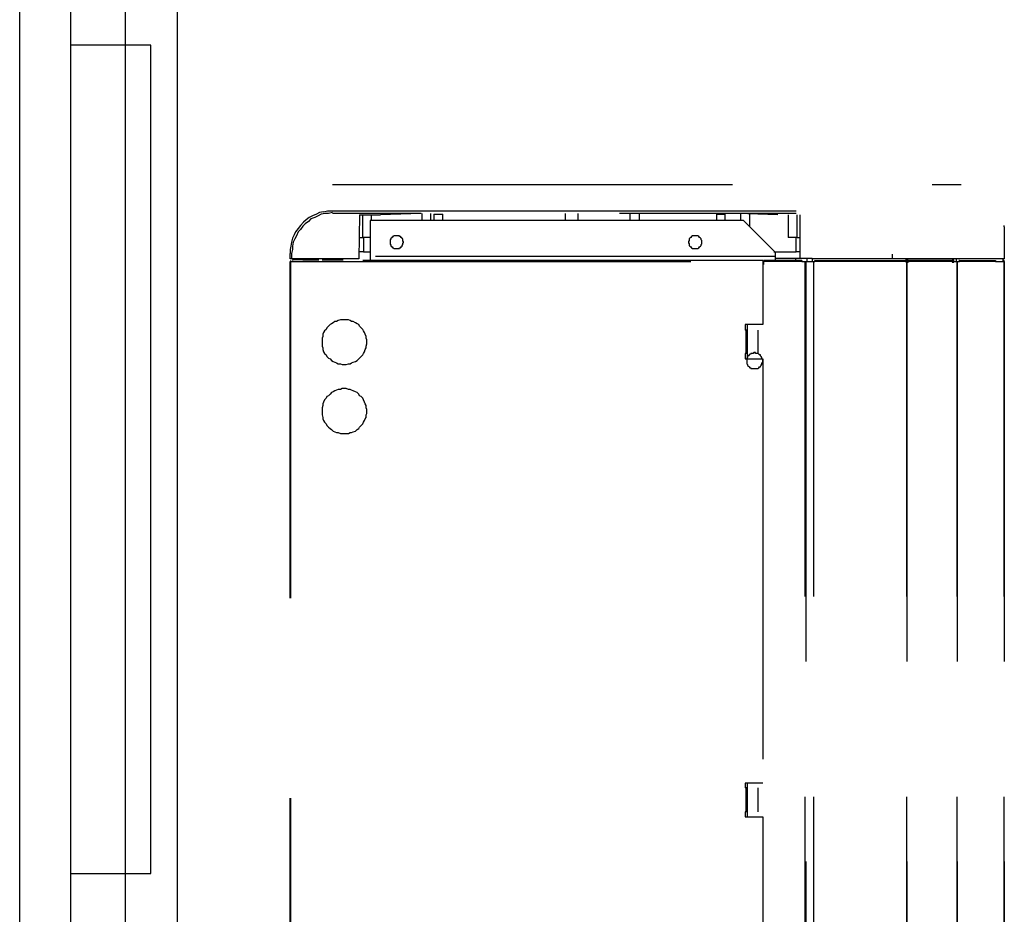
# Model space of a CAD drawing. Header units: millimetres. Extents: x 335 to 739279, y -1 to 84.
# Tile 162 of 244: x 352.32 to 353.55, y 74.05 to 75.17. Entities that reach past the tile are written whole.
import ezdxf

# ---------------------------------------------------------------- set-up
doc = ezdxf.new("R2010")
doc.units = ezdxf.units.MM
doc.header["$MEASUREMENT"] = 0
doc.linetypes.add('Dashed', pattern=[0.75, 0.5, -0.25])

msp = doc.modelspace()

# ---------------------------------------------------------------- linework, layer by layer
at = {"color": 7}
for p, q in [((352.3208, 70.7359), (352.3208, 77.7009)), ((352.5178, 77.7009), (352.5178, 70.7359)), ((352.3848, 75.1339), (352.3848, 75.1979)), ((352.4528, 75.1979), (352.4528, 75.1339)), ((352.3848, 74.0989), (352.3848, 75.1339)), ((352.4528, 75.1339), (352.3848, 75.1339)), ((352.4528, 75.1339), (352.4528, 74.0989)), ((352.4848, 75.1339), (352.4528, 75.1339)), ((352.4848, 74.0989), (352.4848, 75.1339)), ((352.3848, 74.0309), (352.3848, 74.0989)), ((352.3848, 74.0989), (352.4528, 74.0989)), ((352.4528, 74.0989), (352.4848, 74.0989)), ((352.4528, 74.0989), (352.4528, 74.0309))]:
    msp.add_line(p, q, dxfattribs=at)
at = {"color": 8, "linetype": 'Dashed'}
for p, q in [((352.7118, 74.9599), (353.4978, 74.9599)), ((352.7008, 74.9259), (352.7058, 74.9269)), ((352.7058, 74.9269), (352.7118, 74.9269)), ((352.7118, 74.9269), (352.7168, 74.9269)), ((352.8228, 74.9239), (352.7118, 74.9239)), ((352.7168, 74.9269), (352.7388, 74.9269)), ((352.7388, 74.9269), (352.8238, 74.9269)), ((352.7458, 74.9219), (352.7448, 74.8669)), ((352.7458, 74.9219), (352.7718, 74.9219)), ((352.7498, 74.9049), (352.7498, 74.9219)), ((352.7608, 74.9149), (352.7608, 74.9219)), ((352.8228, 74.9239), (352.7718, 74.9219)), ((352.8238, 74.9269), (353.1648, 74.9269)), ((352.8238, 74.9239), (352.8238, 74.9149)), ((352.8348, 74.9149), (352.8348, 74.9239)), ((352.8388, 74.9229), (352.8388, 74.9149)), ((352.8388, 74.9229), (352.8498, 74.9229)), ((352.8498, 74.9149), (352.8498, 74.9229)), ((353.0028, 74.9239), (353.0028, 74.9149)), ((353.0188, 74.9239), (353.0188, 74.9149)), ((353.1538, 74.9239), (353.0708, 74.9239)), ((353.1198, 74.9239), (353.0708, 74.9239)), ((353.0838, 74.9239), (353.0838, 74.9149)), ((353.0958, 74.9149), (353.0958, 74.9239)), ((353.2188, 74.9239), (353.1198, 74.9239)), ((353.2458, 74.9239), (353.1538, 74.9239)), ((353.1648, 74.9269), (353.2458, 74.9269)), ((353.1918, 74.9229), (353.1918, 74.9149)), ((353.1918, 74.9229), (353.2028, 74.9229)), ((353.2028, 74.9149), (353.2028, 74.9229)), ((353.2688, 74.9219), (353.2188, 74.9239)), ((353.2468, 74.9229), (353.2188, 74.9239)), ((353.2218, 74.9239), (353.2218, 74.9149)), ((353.2338, 74.9069), (353.2338, 74.9239)), ((353.2458, 74.9269), (353.2918, 74.9269)), ((353.2918, 74.9239), (353.2458, 74.9239)), ((353.2688, 74.9219), (353.2468, 74.9229)), ((353.2818, 74.9219), (353.2818, 74.8939)), ((353.2928, 74.9049), (353.2928, 74.9219)), ((353.2968, 74.8679), (353.2968, 74.9219)), ((352.7588, 74.9149), (352.7588, 74.8699)), ((353.2258, 74.9149), (352.7588, 74.9149)), ((353.2658, 74.8749), (353.2258, 74.9149)), ((353.5518, 74.9069), (353.5518, 74.9089)), ((353.5518, 74.9069), (353.5518, 74.8669)), ((352.7458, 74.8939), (352.7458, 74.8999)), ((352.7498, 74.8939), (352.7498, 74.9049)), ((353.2928, 74.8939), (353.2928, 74.9049)), ((352.7458, 74.8939), (352.7498, 74.8939)), ((352.7588, 74.8939), (352.7498, 74.8939)), ((352.7508, 74.8939), (352.7508, 74.8759)), ((353.2928, 74.8939), (353.2818, 74.8939)), ((353.2918, 74.8759), (353.2918, 74.8939)), ((353.2928, 74.8939), (353.2968, 74.8939)), ((352.6588, 74.8669), (352.6588, 74.8739)), ((352.6608, 74.8739), (352.6608, 74.8669)), ((352.7508, 74.8759), (352.7448, 74.8759)), ((352.7508, 74.8759), (352.7588, 74.8759)), ((353.2658, 74.8699), (352.7588, 74.8699)), ((352.7588, 74.8699), (352.7588, 74.8649)), ((353.2638, 74.8759), (353.2918, 74.8759)), ((353.2658, 74.8699), (353.2658, 74.8749)), ((353.2658, 74.8649), (353.2658, 74.8699)), ((353.2968, 74.8759), (353.2918, 74.8759)), ((353.4118, 74.8729), (353.4118, 74.8669)), ((352.6608, 74.8669), (352.6588, 74.8669)), ((352.6588, 72.9429), (352.6588, 74.8639)), ((352.6588, 74.8639), (352.6598, 74.8639)), ((352.6598, 74.8639), (352.6598, 74.8649)), ((353.2498, 74.8649), (352.6598, 74.8649)), ((352.6598, 72.9429), (352.6598, 74.8639)), ((352.6598, 74.8639), (353.2498, 74.8639)), ((352.7448, 74.8669), (352.6608, 74.8669)), ((352.6758, 74.8659), (352.6618, 74.8659)), ((352.6618, 74.8659), (352.6618, 74.8649)), ((352.6758, 74.8649), (352.6758, 74.8659)), ((352.6758, 74.8659), (352.6948, 74.8659)), ((352.6988, 74.8659), (352.7248, 74.8659)), ((352.7248, 74.8649), (352.7248, 74.8669)), ((353.2498, 74.8649), (353.2498, 74.8639)), ((353.2498, 74.8639), (353.2498, 74.7849)), ((353.2508, 74.8639), (353.2498, 74.8639)), ((353.2508, 74.8629), (353.2498, 74.8629)), ((353.2498, 74.8629), (353.2508, 74.8629)), ((353.2508, 74.8599), (353.2498, 74.8599)), ((353.2508, 74.8639), (353.2508, 74.8649)), ((353.2988, 74.8649), (353.2508, 74.8649)), ((353.2988, 74.8639), (353.2508, 74.8639)), ((353.2508, 74.8639), (353.2508, 74.8599)), ((353.2658, 74.8679), (353.2908, 74.8679)), ((353.2908, 74.8679), (353.2908, 74.8649)), ((353.2908, 74.8679), (353.3048, 74.8679)), ((353.2988, 74.8649), (353.2988, 74.8639)), ((353.2988, 74.8639), (353.3028, 74.8639)), ((353.3028, 72.9449), (353.3028, 74.8639)), ((353.3028, 74.8639), (353.3038, 74.8639)), ((353.3038, 74.8639), (353.3038, 72.9449)), ((353.3038, 74.8639), (353.3138, 74.8639)), ((353.3048, 74.8679), (353.3048, 74.8639)), ((353.3048, 74.8679), (353.3118, 74.8679)), ((353.3118, 74.8679), (353.3118, 74.8639)), ((353.4118, 74.8669), (353.3118, 74.8669)), ((353.3138, 72.9449), (353.3138, 74.8639)), ((353.3138, 74.8639), (353.3148, 74.8639)), ((353.3148, 74.8639), (353.3148, 74.8649)), ((353.3148, 74.8649), (353.4278, 74.8649)), ((353.4278, 74.8639), (353.3148, 74.8639)), ((353.5518, 74.8669), (353.4118, 74.8669)), ((353.4278, 74.8649), (353.4278, 74.8639)), ((353.4278, 74.8639), (353.4298, 74.8639)), ((353.4288, 74.8669), (353.4288, 74.8639)), ((353.4298, 72.9449), (353.4298, 74.8639)), ((353.4298, 74.8639), (353.4298, 72.9449)), ((353.4298, 74.8639), (353.4328, 74.8639)), ((353.4888, 74.8649), (353.4318, 74.8649)), ((353.4318, 74.8639), (353.4318, 74.8649)), ((353.4888, 74.8639), (353.4328, 74.8639)), ((353.4888, 74.8639), (353.4928, 74.8639)), ((353.4918, 74.8669), (353.4918, 74.8639)), ((353.4928, 72.9449), (353.4928, 74.8639)), ((353.4928, 74.8639), (353.4928, 72.9449)), ((353.4928, 74.8639), (353.4958, 74.8639)), ((353.4958, 74.8649), (353.4948, 74.8649)), ((353.4958, 74.8639), (353.4948, 74.8639)), ((353.4958, 74.8649), (353.5408, 74.8649)), ((353.4958, 74.8639), (353.4958, 74.8649)), ((353.4958, 74.8639), (353.4958, 74.8649)), ((353.5408, 74.8639), (353.4958, 74.8639)), ((353.5408, 74.8649), (353.5408, 74.8639)), ((353.5408, 74.8639), (353.5518, 74.8639)), ((353.5498, 74.8669), (353.5498, 74.8639)), ((353.5508, 74.8649), (353.5498, 74.8649)), ((353.5508, 74.8639), (353.5498, 74.8639)), ((353.5508, 74.8639), (353.5508, 74.8649)), ((353.5518, 72.9449), (353.5518, 74.8639)), ((353.5518, 74.8639), (353.5518, 72.9449)), ((353.2498, 74.7849), (353.2278, 74.7849)), ((353.2278, 74.7849), (353.2278, 74.7779)), ((353.2308, 74.7419), (353.2308, 74.7849)), ((353.2288, 74.7779), (353.2278, 74.7779)), ((353.2288, 74.7779), (353.2288, 74.7489)), ((353.2308, 74.7779), (353.2288, 74.7779)), ((353.2438, 74.7779), (353.2438, 74.7489)), ((353.2288, 74.7489), (353.2278, 74.7489)), ((353.2278, 74.7489), (353.2278, 74.7419)), ((353.2308, 74.7489), (353.2288, 74.7489)), ((353.2278, 74.7419), (353.2498, 74.7419)), ((353.2498, 74.7419), (353.2498, 74.2119)), ((353.2498, 74.2119), (353.2278, 74.2119)), ((353.2278, 74.2119), (353.2278, 74.2059)), ((353.2288, 74.2059), (353.2278, 74.2059)), ((353.2288, 74.2059), (353.2288, 74.1759)), ((353.2308, 74.2059), (353.2288, 74.2059)), ((353.2308, 74.2059), (353.2308, 74.2119)), ((353.2308, 74.1699), (353.2308, 74.2119)), ((353.2438, 74.2059), (353.2438, 74.1759)), ((353.2288, 74.1759), (353.2278, 74.1759)), ((353.2278, 74.1759), (353.2278, 74.1699)), ((353.2278, 74.1699), (353.2498, 74.1699)), ((353.2308, 74.1759), (353.2288, 74.1759)), ((353.2308, 74.1699), (353.2308, 74.1759)), ((353.2498, 74.1699), (353.2498, 73.6399))]:
    msp.add_line(p, q, dxfattribs=at)
for points in [[(352.7008, 74.9259), (352.6958, 74.9249), (352.6918, 74.9229), (352.6868, 74.9209), (352.6828, 74.9189), (352.6788, 74.9159), (352.6758, 74.9129), (352.6718, 74.9089), (352.6688, 74.9049), (352.6658, 74.9009), (352.6638, 74.8969), (352.6618, 74.8929), (352.6608, 74.8879), (352.6598, 74.8829), (352.6588, 74.8789), (352.6588, 74.8739)], [(352.7118, 74.9249), (352.7068, 74.9239), (352.7028, 74.9239), (352.6978, 74.9229), (352.6938, 74.9209), (352.6898, 74.9189), (352.6848, 74.9169), (352.6818, 74.9139), (352.6778, 74.9109), (352.6748, 74.9079), (352.6718, 74.9039), (352.6688, 74.9009), (352.6668, 74.8959), (352.6648, 74.8919), (352.6628, 74.8879), (352.6618, 74.8829), (352.6618, 74.8789), (352.6608, 74.8739)], [(352.8008, 74.8879), (352.8008, 74.8889), (352.7998, 74.8889), (352.7998, 74.8899), (352.7998, 74.8909), (352.7998, 74.8919), (352.7988, 74.8919), (352.7988, 74.8929), (352.7988, 74.8929), (352.7978, 74.8939), (352.7978, 74.8939), (352.7968, 74.8949), (352.7958, 74.8949), (352.7958, 74.8959), (352.7948, 74.8959), (352.7938, 74.8959), (352.7938, 74.8959), (352.7928, 74.8959), (352.7918, 74.8959), (352.7918, 74.8959), (352.7908, 74.8959), (352.7898, 74.8959), (352.7888, 74.8959), (352.7888, 74.8959), (352.7878, 74.8949), (352.7868, 74.8949), (352.7868, 74.8939), (352.7858, 74.8939), (352.7858, 74.8929), (352.7848, 74.8929), (352.7848, 74.8919), (352.7848, 74.8919), (352.7838, 74.8909), (352.7838, 74.8899), (352.7838, 74.8889), (352.7838, 74.8889), (352.7838, 74.8879), (352.7838, 74.8869), (352.7838, 74.8869), (352.7838, 74.8859), (352.7838, 74.8849), (352.7848, 74.8849), (352.7848, 74.8839), (352.7848, 74.8829), (352.7858, 74.8829), (352.7858, 74.8819), (352.7868, 74.8819), (352.7868, 74.8809), (352.7878, 74.8809), (352.7888, 74.8799), (352.7888, 74.8799), (352.7898, 74.8799), (352.7908, 74.8799), (352.7918, 74.8799), (352.7918, 74.8799), (352.7928, 74.8799), (352.7938, 74.8799), (352.7938, 74.8799), (352.7948, 74.8799), (352.7958, 74.8799), (352.7958, 74.8809), (352.7968, 74.8809), (352.7978, 74.8819), (352.7978, 74.8819), (352.7988, 74.8829), (352.7988, 74.8829), (352.7988, 74.8839), (352.7998, 74.8849), (352.7998, 74.8849), (352.7998, 74.8859), (352.7998, 74.8869), (352.8008, 74.8869), (352.8008, 74.8879)], [(353.1738, 74.8879), (353.1738, 74.8889), (353.1738, 74.8889), (353.1738, 74.8899), (353.1728, 74.8909), (353.1728, 74.8919), (353.1728, 74.8919), (353.1718, 74.8929), (353.1718, 74.8929), (353.1708, 74.8939), (353.1708, 74.8939), (353.1698, 74.8949), (353.1698, 74.8949), (353.1688, 74.8959), (353.1678, 74.8959), (353.1678, 74.8959), (353.1668, 74.8959), (353.1658, 74.8959), (353.1658, 74.8959), (353.1648, 74.8959), (353.1638, 74.8959), (353.1628, 74.8959), (353.1628, 74.8959), (353.1618, 74.8959), (353.1608, 74.8949), (353.1608, 74.8949), (353.1598, 74.8939), (353.1598, 74.8939), (353.1588, 74.8929), (353.1588, 74.8929), (353.1578, 74.8919), (353.1578, 74.8919), (353.1578, 74.8909), (353.1578, 74.8899), (353.1568, 74.8889), (353.1568, 74.8889), (353.1568, 74.8879), (353.1568, 74.8869), (353.1568, 74.8869), (353.1578, 74.8859), (353.1578, 74.8849), (353.1578, 74.8849), (353.1578, 74.8839), (353.1588, 74.8829), (353.1588, 74.8829), (353.1598, 74.8819), (353.1598, 74.8819), (353.1608, 74.8809), (353.1608, 74.8809), (353.1618, 74.8799), (353.1628, 74.8799), (353.1628, 74.8799), (353.1638, 74.8799), (353.1648, 74.8799), (353.1658, 74.8799), (353.1658, 74.8799), (353.1668, 74.8799), (353.1678, 74.8799), (353.1678, 74.8799), (353.1688, 74.8799), (353.1698, 74.8809), (353.1698, 74.8809), (353.1708, 74.8819), (353.1708, 74.8819), (353.1718, 74.8829), (353.1718, 74.8829), (353.1728, 74.8839), (353.1728, 74.8849), (353.1728, 74.8849), (353.1738, 74.8859), (353.1738, 74.8869), (353.1738, 74.8869), (353.1738, 74.8879)], [(353.4328, 74.8639), (353.4328, 74.8649), (353.4328, 74.8649), (353.4328, 74.8649), (353.4328, 74.8649), (353.4328, 74.8649), (353.4318, 74.8649), (353.4318, 74.8649), (353.4318, 74.8649), (353.4318, 74.8659), (353.4318, 74.8659), (353.4318, 74.8659), (353.4318, 74.8659), (353.4318, 74.8659), (353.4318, 74.8659), (353.4318, 74.8659), (353.4308, 74.8659), (353.4308, 74.8659), (353.4308, 74.8659), (353.4308, 74.8659), (353.4308, 74.8659), (353.4308, 74.8659), (353.4308, 74.8659), (353.4308, 74.8659), (353.4298, 74.8659), (353.4298, 74.8659), (353.4298, 74.8659), (353.4298, 74.8659), (353.4298, 74.8649), (353.4298, 74.8649), (353.4298, 74.8649), (353.4298, 74.8649), (353.4298, 74.8649), (353.4298, 74.8649), (353.4298, 74.8649), (353.4298, 74.8649), (353.4298, 74.8639), (353.4298, 74.8639), (353.4298, 74.8639), (353.4298, 74.8639), (353.4298, 74.8639), (353.4298, 74.8639), (353.4298, 74.8639), (353.4298, 74.8639), (353.4298, 74.8639), (353.4298, 74.8629), (353.4298, 74.8629), (353.4298, 74.8629), (353.4298, 74.8629), (353.4308, 74.8629), (353.4308, 74.8629), (353.4308, 74.8629), (353.4308, 74.8629), (353.4308, 74.8629), (353.4308, 74.8629), (353.4308, 74.8629), (353.4308, 74.8629), (353.4318, 74.8629), (353.4318, 74.8629), (353.4318, 74.8629), (353.4318, 74.8629), (353.4318, 74.8629), (353.4318, 74.8629), (353.4318, 74.8629), (353.4318, 74.8639), (353.4318, 74.8639), (353.4318, 74.8639), (353.4328, 74.8639), (353.4328, 74.8639), (353.4328, 74.8639), (353.4328, 74.8639), (353.4328, 74.8639), (353.4328, 74.8639)], [(353.4888, 74.8639), (353.4888, 74.8649), (353.4888, 74.8649), (353.4888, 74.8649), (353.4888, 74.8649), (353.4888, 74.8649), (353.4888, 74.8649), (353.4888, 74.8649), (353.4888, 74.8649), (353.4888, 74.8659), (353.4888, 74.8659), (353.4888, 74.8659), (353.4888, 74.8659), (353.4888, 74.8659), (353.4888, 74.8659), (353.4878, 74.8659), (353.4878, 74.8659), (353.4878, 74.8659), (353.4878, 74.8659), (353.4878, 74.8659), (353.4878, 74.8659), (353.4878, 74.8659), (353.4878, 74.8659), (353.4868, 74.8659), (353.4868, 74.8659), (353.4868, 74.8659), (353.4868, 74.8659), (353.4868, 74.8659), (353.4868, 74.8649), (353.4868, 74.8649), (353.4868, 74.8649), (353.4868, 74.8649), (353.4868, 74.8649), (353.4868, 74.8649), (353.4868, 74.8649), (353.4868, 74.8649), (353.4868, 74.8639), (353.4868, 74.8639), (353.4868, 74.8639), (353.4868, 74.8639), (353.4868, 74.8639), (353.4868, 74.8639), (353.4868, 74.8639), (353.4868, 74.8639), (353.4868, 74.8639), (353.4868, 74.8629), (353.4868, 74.8629), (353.4868, 74.8629), (353.4868, 74.8629), (353.4868, 74.8629), (353.4878, 74.8629), (353.4878, 74.8629), (353.4878, 74.8629), (353.4878, 74.8629), (353.4878, 74.8629), (353.4878, 74.8629), (353.4878, 74.8629), (353.4878, 74.8629), (353.4888, 74.8629), (353.4888, 74.8629), (353.4888, 74.8629), (353.4888, 74.8629), (353.4888, 74.8629), (353.4888, 74.8629), (353.4888, 74.8639), (353.4888, 74.8639), (353.4888, 74.8639), (353.4888, 74.8639), (353.4888, 74.8639), (353.4888, 74.8639), (353.4888, 74.8639), (353.4888, 74.8639), (353.4888, 74.8639)], [(353.5518, 74.8639), (353.5518, 74.8639), (353.5518, 74.8639), (353.5518, 74.8639), (353.5518, 74.8649), (353.5518, 74.8649), (353.5518, 74.8649), (353.5518, 74.8649), (353.5518, 74.8649), (353.5518, 74.8649), (353.5518, 74.8649), (353.5518, 74.8649), (353.5518, 74.8649), (353.5518, 74.8649), (353.5518, 74.8649), (353.5508, 74.8649), (353.5508, 74.8649), (353.5508, 74.8649), (353.5508, 74.8649), (353.5508, 74.8649), (353.5508, 74.8649), (353.5508, 74.8649), (353.5508, 74.8649), (353.5508, 74.8649), (353.5508, 74.8649), (353.5508, 74.8649), (353.5508, 74.8649), (353.5508, 74.8649), (353.5508, 74.8649), (353.5508, 74.8649), (353.5498, 74.8649), (353.5498, 74.8649), (353.5498, 74.8649), (353.5498, 74.8639), (353.5498, 74.8639), (353.5498, 74.8639), (353.5498, 74.8639), (353.5498, 74.8639), (353.5498, 74.8639), (353.5498, 74.8639), (353.5498, 74.8639), (353.5498, 74.8639), (353.5498, 74.8639), (353.5508, 74.8639), (353.5508, 74.8639), (353.5508, 74.8639), (353.5508, 74.8639), (353.5508, 74.8639), (353.5508, 74.8639), (353.5508, 74.8629), (353.5508, 74.8629), (353.5508, 74.8629), (353.5508, 74.8629), (353.5508, 74.8629), (353.5508, 74.8629), (353.5508, 74.8629), (353.5508, 74.8629), (353.5508, 74.8629), (353.5518, 74.8629), (353.5518, 74.8629), (353.5518, 74.8639), (353.5518, 74.8639), (353.5518, 74.8639), (353.5518, 74.8639), (353.5518, 74.8639), (353.5518, 74.8639), (353.5518, 74.8639), (353.5518, 74.8639), (353.5518, 74.8639), (353.5518, 74.8639), (353.5518, 74.8639), (353.5518, 74.8639), (353.5518, 74.8639)], [(352.7548, 74.7629), (352.7548, 74.7659), (352.7538, 74.7679), (352.7538, 74.7699), (352.7528, 74.7729), (352.7518, 74.7749), (352.7508, 74.7769), (352.7498, 74.7789), (352.7478, 74.7809), (352.7458, 74.7829), (352.7448, 74.7849), (352.7428, 74.7859), (352.7408, 74.7869), (352.7378, 74.7889), (352.7358, 74.7889), (352.7338, 74.7899), (352.7318, 74.7909), (352.7288, 74.7909), (352.7268, 74.7909), (352.7238, 74.7909), (352.7218, 74.7909), (352.7188, 74.7899), (352.7168, 74.7889), (352.7148, 74.7889), (352.7128, 74.7869), (352.7108, 74.7859), (352.7088, 74.7849), (352.7068, 74.7829), (352.7048, 74.7809), (352.7038, 74.7789), (352.7018, 74.7769), (352.7008, 74.7749), (352.6998, 74.7729), (352.6998, 74.7699), (352.6988, 74.7679), (352.6988, 74.7659), (352.6988, 74.7629), (352.6988, 74.7609), (352.6988, 74.7579), (352.6998, 74.7559), (352.6998, 74.7539), (352.7008, 74.7509), (352.7018, 74.7489), (352.7038, 74.7469), (352.7048, 74.7449), (352.7068, 74.7429), (352.7088, 74.7419), (352.7108, 74.7399), (352.7128, 74.7389), (352.7148, 74.7379), (352.7168, 74.7369), (352.7188, 74.7359), (352.7218, 74.7359), (352.7238, 74.7349), (352.7268, 74.7349), (352.7288, 74.7349), (352.7318, 74.7359), (352.7338, 74.7359), (352.7358, 74.7369), (352.7378, 74.7379), (352.7408, 74.7389), (352.7428, 74.7399), (352.7448, 74.7419), (352.7458, 74.7429), (352.7478, 74.7449), (352.7498, 74.7469), (352.7508, 74.7489), (352.7518, 74.7509), (352.7528, 74.7539), (352.7538, 74.7559), (352.7538, 74.7579), (352.7548, 74.7609), (352.7548, 74.7629)], [(353.2498, 74.7399), (353.2498, 74.7399), (353.2498, 74.7409), (353.2488, 74.7419), (353.2488, 74.7429), (353.2488, 74.7439), (353.2478, 74.7449), (353.2478, 74.7449), (353.2468, 74.7459), (353.2468, 74.7469), (353.2458, 74.7469), (353.2448, 74.7479), (353.2448, 74.7479), (353.2438, 74.7489), (353.2428, 74.7489), (353.2418, 74.7489), (353.2408, 74.7489), (353.2408, 74.7499), (353.2398, 74.7499), (353.2388, 74.7499), (353.2378, 74.7489), (353.2368, 74.7489), (353.2358, 74.7489), (353.2348, 74.7489), (353.2348, 74.7479), (353.2338, 74.7479), (353.2328, 74.7469), (353.2328, 74.7469), (353.2318, 74.7459), (353.2308, 74.7449), (353.2308, 74.7449), (353.2308, 74.7439), (353.2298, 74.7429), (353.2298, 74.7419), (353.2298, 74.7409), (353.2298, 74.7399), (353.2298, 74.7399), (353.2298, 74.7389), (353.2298, 74.7379), (353.2298, 74.7369), (353.2298, 74.7359), (353.2308, 74.7349), (353.2308, 74.7349), (353.2308, 74.7339), (353.2318, 74.7329), (353.2328, 74.7319), (353.2328, 74.7319), (353.2338, 74.7309), (353.2348, 74.7309), (353.2348, 74.7299), (353.2358, 74.7299), (353.2368, 74.7299), (353.2378, 74.7299), (353.2388, 74.7299), (353.2398, 74.7299), (353.2408, 74.7299), (353.2408, 74.7299), (353.2418, 74.7299), (353.2428, 74.7299), (353.2438, 74.7299), (353.2448, 74.7309), (353.2448, 74.7309), (353.2458, 74.7319), (353.2468, 74.7319), (353.2468, 74.7329), (353.2478, 74.7339), (353.2478, 74.7349), (353.2488, 74.7349), (353.2488, 74.7359), (353.2488, 74.7369), (353.2498, 74.7379), (353.2498, 74.7389), (353.2498, 74.7399)], [(352.7548, 74.6769), (352.7548, 74.6789), (352.7538, 74.6809), (352.7538, 74.6839), (352.7528, 74.6859), (352.7518, 74.6879), (352.7508, 74.6909), (352.7498, 74.6929), (352.7478, 74.6949), (352.7458, 74.6959), (352.7448, 74.6979), (352.7428, 74.6999), (352.7408, 74.7009), (352.7378, 74.7019), (352.7358, 74.7029), (352.7338, 74.7039), (352.7318, 74.7039), (352.7288, 74.7049), (352.7268, 74.7049), (352.7238, 74.7049), (352.7218, 74.7039), (352.7188, 74.7039), (352.7168, 74.7029), (352.7148, 74.7019), (352.7128, 74.7009), (352.7108, 74.6999), (352.7088, 74.6979), (352.7068, 74.6959), (352.7048, 74.6949), (352.7038, 74.6929), (352.7018, 74.6909), (352.7008, 74.6879), (352.6998, 74.6859), (352.6998, 74.6839), (352.6988, 74.6809), (352.6988, 74.6789), (352.6988, 74.6769), (352.6988, 74.6739), (352.6988, 74.6719), (352.6998, 74.6689), (352.6998, 74.6669), (352.7008, 74.6649), (352.7018, 74.6629), (352.7038, 74.6609), (352.7048, 74.6589), (352.7068, 74.6569), (352.7088, 74.6549), (352.7108, 74.6539), (352.7128, 74.6519), (352.7148, 74.6509), (352.7168, 74.6499), (352.7188, 74.6499), (352.7218, 74.6489), (352.7238, 74.6489), (352.7268, 74.6489), (352.7288, 74.6489), (352.7318, 74.6489), (352.7338, 74.6499), (352.7358, 74.6499), (352.7378, 74.6509), (352.7408, 74.6519), (352.7428, 74.6539), (352.7448, 74.6549), (352.7458, 74.6569), (352.7478, 74.6589), (352.7498, 74.6609), (352.7508, 74.6629), (352.7518, 74.6649), (352.7528, 74.6669), (352.7538, 74.6689), (352.7538, 74.6719), (352.7548, 74.6739), (352.7548, 74.6769)]]:
    msp.add_lwpolyline(points, dxfattribs=at)

doc.saveas('drawing.dxf')
